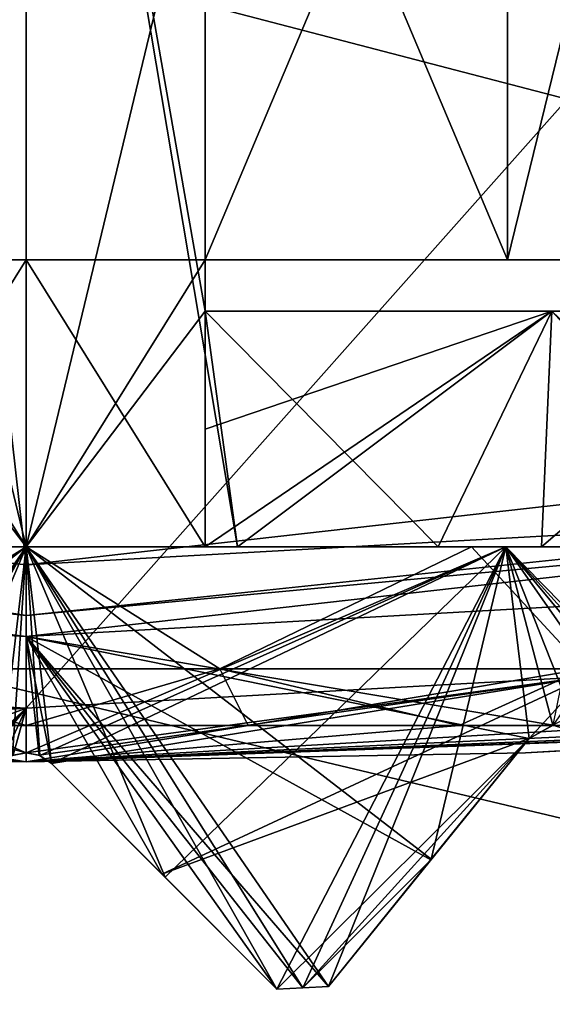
# Model space of a CAD drawing. Header units: millimetres. Extents: x -175 to 114, y -36 to 283.
# Tile 22 of 112: x 23.48 to 24.97, y -14.78 to -12.03. Entities that reach past the tile are written whole.
import ezdxf

# ---------------------------------------------------------------- set-up
doc = ezdxf.new("R2010")
doc.units = ezdxf.units.MM
doc.header["$LTSCALE"] = 65.185185
for name, color, linetype in [('1', 7, 'CONTINUOUS'), ('1040', 7, 'CONTINUOUS'), ('1041', 7, 'CONTINUOUS'), ('1042', 7, 'CONTINUOUS'), ('1043', 7, 'CONTINUOUS'), ('1044', 7, 'CONTINUOUS'), ('1045', 7, 'CONTINUOUS'), ('1046', 7, 'CONTINUOUS'), ('1047', 7, 'CONTINUOUS'), ('1048', 7, 'CONTINUOUS'), ('1049', 7, 'CONTINUOUS'), ('1052', 7, 'CONTINUOUS'), ('1053', 7, 'CONTINUOUS'), ('1054', 7, 'CONTINUOUS'), ('1055', 7, 'CONTINUOUS'), ('1057', 7, 'CONTINUOUS'), ('1058', 7, 'CONTINUOUS'), ('1062', 7, 'CONTINUOUS'), ('1063', 7, 'CONTINUOUS'), ('1112', 7, 'CONTINUOUS'), ('1113', 7, 'CONTINUOUS'), ('1132', 7, 'CONTINUOUS'), ('1135', 7, 'CONTINUOUS'), ('1140', 7, 'CONTINUOUS'), ('1141', 7, 'CONTINUOUS'), ('1277', 7, 'CONTINUOUS'), ('1286', 7, 'CONTINUOUS'), ('2', 7, 'CONTINUOUS'), ('30', 7, 'CONTINUOUS'), ('667', 7, 'CONTINUOUS'), ('668', 7, 'CONTINUOUS'), ('758', 7, 'CONTINUOUS'), ('761', 7, 'CONTINUOUS'), ('790', 7, 'CONTINUOUS'), ('791', 7, 'CONTINUOUS'), ('836', 7, 'CONTINUOUS'), ('837', 7, 'CONTINUOUS'), ('862', 7, 'CONTINUOUS'), ('863', 7, 'CONTINUOUS'), ('864', 7, 'CONTINUOUS'), ('867', 7, 'CONTINUOUS'), ('868', 7, 'CONTINUOUS')]:
    doc.layers.add(name, color=color, linetype=linetype)

msp = doc.modelspace()

# ---------------------------------------------------------------- linework, layer by layer
at = {"layer": '1', "linetype": 'CONTINUOUS'}
for points in [[(25.1438, 15.9153, 80), (26, -15.8035, 80), (21, -32.75, 80), (25.1438, 15.9153, 80)], [(21.8562, 15.9153, 80), (25.1438, 15.9153, 80), (21, -32.75, 80), (21.8562, 15.9153, 80)]]:
    msp.add_3dface(points, dxfattribs=at)
at = {"layer": '1040', "linetype": 'CONTINUOUS'}
for points in [[(25.0395, -13.6635, 109.5), (23.5, -13.75, 109.5), (24.9712, -13.9977, 109.1752), (25.0395, -13.6635, 109.5)], [(23.879, -14.4124, 108.8326), (24.2, -14.7334, 108.5), (23.5, -13.75, 109.5), (23.879, -14.4124, 108.8326)], [(23.5, -13.75, 109.5), (24.2, -14.7334, 108.5), (24.272, -14.7298, 108.5), (23.5, -13.75, 109.5)], [(23.5707, -14.1041, 109.1457), (23.879, -14.4124, 108.8326), (23.5, -13.75, 109.5), (23.5707, -14.1041, 109.1457)], [(23.536, -14.0815, 109.1684), (23.5707, -14.1041, 109.1457), (23.5, -13.75, 109.5), (23.536, -14.0815, 109.1684)], [(23.5, -14.0748, 109.1752), (23.536, -14.0815, 109.1684), (23.5, -13.75, 109.5), (23.5, -14.0748, 109.1752)], [(24.9712, -13.9977, 109.1752), (23.5, -13.75, 109.5), (24.904, -14.0342, 109.1457), (24.9712, -13.9977, 109.1752)], [(24.904, -14.0342, 109.1457), (23.5, -13.75, 109.5), (24.6295, -14.3731, 108.8326), (24.904, -14.0342, 109.1457)], [(24.6295, -14.3731, 108.8326), (23.5, -13.75, 109.5), (24.3439, -14.7258, 108.5), (24.6295, -14.3731, 108.8326)], [(24.3439, -14.7258, 108.5), (23.5, -13.75, 109.5), (24.272, -14.7298, 108.5), (24.3439, -14.7258, 108.5)]]:
    msp.add_3dface(points, dxfattribs=at)
at = {"layer": '1041', "linetype": 'CONTINUOUS'}
for points in [[(25.0395, -13.6635, 109.5), (26.5597, -13.4053, 109.5), (23.5, -13.75, 109.8), (25.0395, -13.6635, 109.5)], [(23.5, -13.75, 109.8), (26.5597, -13.4053, 109.5), (26.5597, -13.4053, 109.8), (23.5, -13.75, 109.8)], [(23.5, -13.75, 109.5), (25.0395, -13.6635, 109.5), (23.5, -13.75, 109.8), (23.5, -13.75, 109.5)]]:
    msp.add_3dface(points, dxfattribs=at)
at = {"layer": '1042', "linetype": 'CONTINUOUS'}
for points in [[(23.5, -14.0748, 109.1752), (23.5, -13.75, 109.5), (21.9605, -13.6635, 109.5), (23.5, -14.0748, 109.1752)], [(23.5, -14.0748, 109.1752), (21.9605, -13.6635, 109.5), (23.464, -14.0815, 109.1684), (23.5, -14.0748, 109.1752)]]:
    msp.add_3dface(points, dxfattribs=at)
at = {"layer": '1043', "linetype": 'CONTINUOUS'}
for points in [[(23.5, -13.75, 109.5), (23.5, -13.75, 109.8), (20.4403, -13.4053, 109.8), (23.5, -13.75, 109.5)], [(21.9605, -13.6635, 109.5), (23.5, -13.75, 109.5), (20.4403, -13.4053, 109.8), (21.9605, -13.6635, 109.5)]]:
    msp.add_3dface(points, dxfattribs=at)
at = {"layer": '1044', "linetype": 'CONTINUOUS'}
for points in [[(26.5088, -13.2117, 110), (23.5, -13.55, 110), (26.3466, -13.3922, 109.9414), (26.5088, -13.2117, 110)], [(26.3466, -13.3922, 109.9414), (23.5, -13.55, 110), (23.5, -13.6914, 109.9414), (26.3466, -13.3922, 109.9414)], [(26.5597, -13.4053, 109.8), (26.3466, -13.3922, 109.9414), (23.5, -13.6914, 109.9414), (26.5597, -13.4053, 109.8)], [(23.5, -13.75, 109.8), (26.5597, -13.4053, 109.8), (23.5, -13.6914, 109.9414), (23.5, -13.75, 109.8)]]:
    msp.add_3dface(points, dxfattribs=at)
at = {"layer": '1045', "linetype": 'CONTINUOUS'}
for points in [[(23.5, -13.55, 110), (20.4912, -13.2117, 110), (23.5, -13.6914, 109.9414), (23.5, -13.55, 110)], [(23.5, -13.6914, 109.9414), (20.4912, -13.2117, 110), (20.6534, -13.3922, 109.9414), (23.5, -13.6914, 109.9414)], [(20.4403, -13.4053, 109.8), (23.5, -13.75, 109.8), (20.6534, -13.3922, 109.9414), (20.4403, -13.4053, 109.8)], [(23.5, -13.75, 109.8), (23.5, -13.6914, 109.9414), (20.6534, -13.3922, 109.9414), (23.5, -13.75, 109.8)]]:
    msp.add_3dface(points, dxfattribs=at)
at = {"layer": '1046', "linetype": 'CONTINUOUS'}
for points in [[(22.1059, -14.0747, 99), (23.5, -14.1, 99), (20.7137, -13.9987, 99), (22.1059, -14.0747, 99)], [(20.7137, -13.9987, 99), (23.5, -14.1, 99), (20.7835, -13.9987, 99.62), (20.7137, -13.9987, 99)], [(20.7835, -13.9987, 99.62), (23.5, -14.1, 99), (20.9896, -13.9987, 100.2089), (20.7835, -13.9987, 99.62)], [(20.9896, -13.9987, 100.2089), (23.5, -14.1, 99), (21.3216, -13.9987, 100.7372), (20.9896, -13.9987, 100.2089)], [(21.3216, -13.9987, 100.7372), (23.5, -14.1, 99), (21.7628, -13.9987, 101.1784), (21.3216, -13.9987, 100.7372)], [(21.7628, -13.9987, 101.1784), (23.5, -14.1, 99), (22.2911, -13.9987, 101.5104), (21.7628, -13.9987, 101.1784)], [(22.2911, -13.9987, 101.5104), (23.5, -14.1, 99), (22.88, -13.9987, 101.7165), (22.2911, -13.9987, 101.5104)], [(22.88, -13.9987, 101.7165), (23.5, -14.1, 99), (23.5, -13.9987, 101.7863), (22.88, -13.9987, 101.7165)], [(23.5, -13.9987, 101.7863), (23.5, -14.1, 99), (24.12, -13.9987, 101.7165), (23.5, -13.9987, 101.7863)], [(24.12, -13.9987, 101.7165), (23.5, -14.1, 99), (24.7089, -13.9987, 101.5104), (24.12, -13.9987, 101.7165)], [(24.7089, -13.9987, 101.5104), (23.5, -14.1, 99), (25.2372, -13.9987, 101.1784), (24.7089, -13.9987, 101.5104)], [(25.2372, -13.9987, 101.1784), (23.5, -14.1, 99), (25.6784, -13.9987, 100.7372), (25.2372, -13.9987, 101.1784)], [(25.6784, -13.9987, 100.7372), (23.5, -14.1, 99), (26.0104, -13.9987, 100.2089), (25.6784, -13.9987, 100.7372)], [(26.0104, -13.9987, 100.2089), (23.5, -14.1, 99), (26.2165, -13.9987, 99.62), (26.0104, -13.9987, 100.2089)], [(26.2165, -13.9987, 99.62), (23.5, -14.1, 99), (24.8941, -14.0747, 99), (26.2165, -13.9987, 99.62)], [(26.2863, -13.9987, 99), (26.2165, -13.9987, 99.62), (24.8941, -14.0747, 99), (26.2863, -13.9987, 99)]]:
    msp.add_3dface(points, dxfattribs=at)
at = {"layer": '1047', "linetype": 'CONTINUOUS'}
for points in [[(23.5, -13.5, 102.25), (22.2563, -13.5, 102.0026), (22.9589, -13.8405, 102.0688), (23.5, -13.5, 102.25)], [(24.0411, -13.8405, 102.0688), (23.5, -13.5, 102.25), (22.9589, -13.8405, 102.0688), (24.0411, -13.8405, 102.0688)], [(24.7437, -13.5, 102.0026), (23.5, -13.5, 102.25), (24.0411, -13.8405, 102.0688), (24.7437, -13.5, 102.0026)], [(25.0581, -13.8405, 101.6987), (24.7437, -13.5, 102.0026), (24.0411, -13.8405, 102.0688), (25.0581, -13.8405, 101.6987)], [(25.7981, -13.5, 101.2981), (24.7437, -13.5, 102.0026), (25.0581, -13.8405, 101.6987), (25.7981, -13.5, 101.2981)], [(22.88, -13.9987, 101.7165), (23.5, -13.9987, 101.7863), (22.9589, -13.8405, 102.0688), (22.88, -13.9987, 101.7165)], [(23.5, -13.9987, 101.7863), (24.0411, -13.8405, 102.0688), (22.9589, -13.8405, 102.0688), (23.5, -13.9987, 101.7863)], [(23.5, -13.9987, 101.7863), (24.12, -13.9987, 101.7165), (24.0411, -13.8405, 102.0688), (23.5, -13.9987, 101.7863)], [(24.12, -13.9987, 101.7165), (24.7089, -13.9987, 101.5104), (24.0411, -13.8405, 102.0688), (24.12, -13.9987, 101.7165)], [(24.7089, -13.9987, 101.5104), (25.0581, -13.8405, 101.6987), (24.0411, -13.8405, 102.0688), (24.7089, -13.9987, 101.5104)], [(24.7089, -13.9987, 101.5104), (25.2372, -13.9987, 101.1784), (25.0581, -13.8405, 101.6987), (24.7089, -13.9987, 101.5104)]]:
    msp.add_3dface(points, dxfattribs=at)
at = {"layer": '1048', "linetype": 'CONTINUOUS'}
for points in [[(23.5, -13.5, 96.35), (22.9103, -13.5, 96.4164), (23, -13.5, 96.4562), (23.5, -13.5, 96.35)], [(22.9103, -13.5, 101.5836), (23.5, -13.5, 101.65), (23, -13.5, 101.5438), (22.9103, -13.5, 101.5836)], [(23.5, -13.5, 97.1), (23.5, -13.5, 96.35), (23, -13.5, 96.4562), (23.5, -13.5, 97.1)], [(23, -13.5, 101.5438), (23.5, -13.5, 101.65), (23, -13.5, 100.833), (23, -13.5, 101.5438)], [(23, -13.5, 100.833), (23.5, -13.5, 101.65), (23.5, -13.5, 100.9), (23, -13.5, 100.833)], [(23, -13.5, 97.167), (23.5, -13.5, 97.1), (23, -13.5, 96.4562), (23, -13.5, 97.167)], [(24.0897, -13.5, 96.4164), (23.5, -13.5, 96.35), (24, -13.5, 96.4562), (24.0897, -13.5, 96.4164)], [(24, -13.5, 96.4562), (23.5, -13.5, 96.35), (24, -13.5, 97.167), (24, -13.5, 96.4562)], [(24, -13.5, 97.167), (23.5, -13.5, 96.35), (23.5, -13.5, 97.1), (24, -13.5, 97.167)], [(23.5, -13.5, 101.65), (24.0897, -13.5, 101.5836), (24, -13.5, 101.5438), (23.5, -13.5, 101.65)], [(23.5, -13.5, 100.9), (23.5, -13.5, 101.65), (24, -13.5, 101.5438), (23.5, -13.5, 100.9)], [(24, -13.5, 100.833), (23.5, -13.5, 100.9), (24, -13.5, 101.5438), (24, -13.5, 100.833)], [(24.0897, -13.5, 101.5836), (24.6498, -13.5, 101.3876), (24, -13.5, 101.5438), (24.0897, -13.5, 101.5836)], [(24, -13.5, 101.5438), (24.6498, -13.5, 101.3876), (24.9387, -13.5, 101.1567), (24, -13.5, 101.5438)], [(24.9387, -13.5, 96.8433), (24.0897, -13.5, 96.4164), (24, -13.5, 96.4562), (24.9387, -13.5, 96.8433)], [(24.6498, -13.5, 96.6124), (24.0897, -13.5, 96.4164), (24.9387, -13.5, 96.8433), (24.6498, -13.5, 96.6124)], [(24.6498, -13.5, 101.3876), (25.5718, -13.5, 100.6523), (24.9387, -13.5, 101.1567), (24.6498, -13.5, 101.3876)], [(25.5718, -13.5, 97.3477), (24.6498, -13.5, 96.6124), (24.9387, -13.5, 96.8433), (25.5718, -13.5, 97.3477)], [(24.9387, -13.5, 101.1567), (25.5718, -13.5, 100.6523), (25.6567, -13.5, 100.4387), (24.9387, -13.5, 101.1567)], [(25.6567, -13.5, 97.5613), (25.5718, -13.5, 97.3477), (24.9387, -13.5, 96.8433), (25.6567, -13.5, 97.5613)]]:
    msp.add_3dface(points, dxfattribs=at)
at = {"layer": '1049', "linetype": 'CONTINUOUS'}
for points in [[(24, -12.843, 96.3976), (24.9675, -12.843, 96.7934), (24, -13.1725, 96.427), (24, -12.843, 96.3976)], [(24.9675, -12.843, 96.7934), (24.9387, -13.5, 96.8433), (24, -13.5, 96.4562), (24.9675, -12.843, 96.7934)], [(24.9675, -12.843, 96.7934), (24, -13.5, 96.4562), (24, -13.1725, 96.427), (24.9675, -12.843, 96.7934)], [(24.9675, -12.843, 96.7934), (25.7066, -12.843, 97.5325), (24.9387, -13.5, 96.8433), (24.9675, -12.843, 96.7934)], [(25.7066, -12.843, 97.5325), (25.6567, -13.5, 97.5613), (24.9387, -13.5, 96.8433), (25.7066, -12.843, 97.5325)]]:
    msp.add_3dface(points, dxfattribs=at)
at = {"layer": '1052', "linetype": 'CONTINUOUS'}
for points in [[(24, -12.7, 97.167), (24.8435, -12.7, 97.6565), (24, -10.7, 97.167), (24, -12.7, 97.167)], [(24, -10.7, 97.167), (24.8435, -12.7, 97.6565), (24.8435, -10.7, 97.6565), (24, -10.7, 97.167)], [(25.333, -12.7, 98.5), (25.333, -10.7, 98.5), (24.8435, -10.7, 97.6565), (25.333, -12.7, 98.5)], [(24.8435, -12.7, 97.6565), (25.333, -12.7, 98.5), (24.8435, -10.7, 97.6565), (24.8435, -12.7, 97.6565)]]:
    msp.add_3dface(points, dxfattribs=at)
at = {"layer": '1053', "linetype": 'CONTINUOUS'}
for points in [[(25.333, -12.7, 98.5), (21.667, -12.7, 98.5), (21.6, -12.7, 99), (25.333, -12.7, 98.5)], [(25.4, -12.7, 99), (25.333, -12.7, 98.5), (21.6, -12.7, 99), (25.4, -12.7, 99)], [(21.667, -12.7, 99.5), (25.4, -12.7, 99), (21.6, -12.7, 99), (21.667, -12.7, 99.5)], [(25.333, -12.7, 98.5), (24.8435, -12.7, 97.6565), (21.667, -12.7, 98.5), (25.333, -12.7, 98.5)], [(21.667, -12.7, 98.5), (24.8435, -12.7, 97.6565), (22.1565, -12.7, 97.6565), (21.667, -12.7, 98.5)], [(25.333, -12.7, 99.5), (25.4, -12.7, 99), (21.667, -12.7, 99.5), (25.333, -12.7, 99.5)], [(22.1565, -12.7, 100.3435), (25.333, -12.7, 99.5), (21.667, -12.7, 99.5), (22.1565, -12.7, 100.3435)], [(24.8435, -12.7, 97.6565), (24, -12.7, 97.167), (22.1565, -12.7, 97.6565), (24.8435, -12.7, 97.6565)], [(22.1565, -12.7, 97.6565), (24, -12.7, 97.167), (23, -12.7, 97.167), (22.1565, -12.7, 97.6565)], [(24.8435, -12.7, 100.3435), (25.333, -12.7, 99.5), (22.1565, -12.7, 100.3435), (24.8435, -12.7, 100.3435)], [(23, -12.7, 100.833), (24.8435, -12.7, 100.3435), (22.1565, -12.7, 100.3435), (23, -12.7, 100.833)], [(23, -12.7, 97.167), (24, -12.7, 97.167), (23.5, -12.7, 97.1), (23, -12.7, 97.167)], [(24, -12.7, 100.833), (24.8435, -12.7, 100.3435), (23, -12.7, 100.833), (24, -12.7, 100.833)], [(23.5, -12.7, 100.9), (24, -12.7, 100.833), (23, -12.7, 100.833), (23.5, -12.7, 100.9)]]:
    msp.add_3dface(points, dxfattribs=at)
at = {"layer": '1054', "linetype": 'CONTINUOUS'}
for points in [[(23.5, -14.1, 99), (22.1059, -14.0747, 99), (20.7835, -13.9987, 98.38), (23.5, -14.1, 99)], [(20.9896, -13.9987, 97.7911), (23.5, -14.1, 99), (20.7835, -13.9987, 98.38), (20.9896, -13.9987, 97.7911)], [(21.3216, -13.9987, 97.2628), (23.5, -14.1, 99), (20.9896, -13.9987, 97.7911), (21.3216, -13.9987, 97.2628)], [(21.7628, -13.9987, 96.8216), (23.5, -14.1, 99), (21.3216, -13.9987, 97.2628), (21.7628, -13.9987, 96.8216)], [(22.2911, -13.9987, 96.4896), (23.5, -14.1, 99), (21.7628, -13.9987, 96.8216), (22.2911, -13.9987, 96.4896)], [(22.88, -13.9987, 96.2835), (23.5, -14.1, 99), (22.2911, -13.9987, 96.4896), (22.88, -13.9987, 96.2835)], [(23.5, -13.9987, 96.2137), (23.5, -14.1, 99), (22.88, -13.9987, 96.2835), (23.5, -13.9987, 96.2137)], [(23.5, -14.1, 99), (26.2863, -13.9987, 99), (24.8941, -14.0747, 99), (23.5, -14.1, 99)], [(26.2863, -13.9987, 99), (23.5, -14.1, 99), (26.2165, -13.9987, 98.38), (26.2863, -13.9987, 99)], [(26.2165, -13.9987, 98.38), (23.5, -14.1, 99), (26.0104, -13.9987, 97.7911), (26.2165, -13.9987, 98.38)], [(26.0104, -13.9987, 97.7911), (23.5, -14.1, 99), (25.6784, -13.9987, 97.2628), (26.0104, -13.9987, 97.7911)], [(25.6784, -13.9987, 97.2628), (23.5, -14.1, 99), (25.2372, -13.9987, 96.8216), (25.6784, -13.9987, 97.2628)], [(25.2372, -13.9987, 96.8216), (23.5, -14.1, 99), (24.7089, -13.9987, 96.4896), (25.2372, -13.9987, 96.8216)], [(24.7089, -13.9987, 96.4896), (23.5, -14.1, 99), (24.12, -13.9987, 96.2835), (24.7089, -13.9987, 96.4896)], [(24.12, -13.9987, 96.2835), (23.5, -14.1, 99), (23.5, -13.9987, 96.2137), (24.12, -13.9987, 96.2835)]]:
    msp.add_3dface(points, dxfattribs=at)
at = {"layer": '1055', "linetype": 'CONTINUOUS'}
for points in [[(22.2563, -13.5, 95.9974), (23.5, -13.5, 95.75), (22.9589, -13.8405, 95.9312), (22.2563, -13.5, 95.9974)], [(22.9589, -13.8405, 95.9312), (23.5, -13.5, 95.75), (24.0411, -13.8405, 95.9312), (22.9589, -13.8405, 95.9312)], [(23.5, -13.5, 95.75), (24.7437, -13.5, 95.9974), (24.0411, -13.8405, 95.9312), (23.5, -13.5, 95.75)], [(24.0411, -13.8405, 95.9312), (24.7437, -13.5, 95.9974), (25.0581, -13.8405, 96.3013), (24.0411, -13.8405, 95.9312)], [(24.7437, -13.5, 95.9974), (25.7981, -13.5, 96.7019), (25.0581, -13.8405, 96.3013), (24.7437, -13.5, 95.9974)], [(23.5, -13.9987, 96.2137), (22.88, -13.9987, 96.2835), (22.9589, -13.8405, 95.9312), (23.5, -13.9987, 96.2137)], [(23.5, -13.9987, 96.2137), (22.9589, -13.8405, 95.9312), (24.0411, -13.8405, 95.9312), (23.5, -13.9987, 96.2137)], [(24.12, -13.9987, 96.2835), (23.5, -13.9987, 96.2137), (24.0411, -13.8405, 95.9312), (24.12, -13.9987, 96.2835)], [(24.12, -13.9987, 96.2835), (24.0411, -13.8405, 95.9312), (25.0581, -13.8405, 96.3013), (24.12, -13.9987, 96.2835)], [(24.7089, -13.9987, 96.4896), (24.12, -13.9987, 96.2835), (25.0581, -13.8405, 96.3013), (24.7089, -13.9987, 96.4896)], [(25.2372, -13.9987, 96.8216), (24.7089, -13.9987, 96.4896), (25.0581, -13.8405, 96.3013), (25.2372, -13.9987, 96.8216)]]:
    msp.add_3dface(points, dxfattribs=at)
at = {"layer": '1057', "linetype": 'CONTINUOUS'}
for points in [[(24, -11.4253, 96.3976), (24, -12.7, 97.167), (24, -10.7, 97.167), (24, -11.4253, 96.3976)], [(24, -11.4253, 96.3976), (24, -12.843, 96.3976), (24, -12.7, 97.167), (24, -11.4253, 96.3976)], [(24, -12.843, 96.3976), (24, -13.1725, 96.427), (24, -12.7, 97.167), (24, -12.843, 96.3976)], [(24, -13.5, 96.4562), (24, -13.5, 97.167), (24, -12.7, 97.167), (24, -13.5, 96.4562)], [(24, -13.1725, 96.427), (24, -13.5, 96.4562), (24, -12.7, 97.167), (24, -13.1725, 96.427)]]:
    msp.add_3dface(points, dxfattribs=at)
at = {"layer": '1058', "linetype": 'CONTINUOUS'}
for points in [[(23.5, -13.5, 97.1), (23, -13.5, 97.167), (23.5, -12.7, 97.1), (23.5, -13.5, 97.1)], [(23, -13.5, 97.167), (23, -12.7, 97.167), (23.5, -12.7, 97.1), (23, -13.5, 97.167)], [(24, -13.5, 97.167), (23.5, -13.5, 97.1), (24, -12.7, 97.167), (24, -13.5, 97.167)], [(24, -12.7, 97.167), (23.5, -13.5, 97.1), (23.5, -12.7, 97.1), (24, -12.7, 97.167)]]:
    msp.add_3dface(points, dxfattribs=at)
at = {"layer": '1062', "linetype": 'CONTINUOUS'}
for points in [[(24, -10.7, 101.3331), (24, -10.7, 100.833), (24, -12.7, 100.833), (24, -10.7, 101.3331)], [(24, -10.7, 101.3331), (24, -12.7, 100.833), (24, -11.0562, 101.4655), (24, -10.7, 101.3331)], [(24, -12.7, 100.833), (24, -11.4253, 101.6024), (24, -11.0562, 101.4655), (24, -12.7, 100.833)], [(24, -12.843, 101.6024), (24, -11.4253, 101.6024), (24, -12.7, 100.833), (24, -12.843, 101.6024)], [(24, -13.5, 100.833), (24, -12.843, 101.6024), (24, -12.7, 100.833), (24, -13.5, 100.833)], [(24, -12.843, 101.6024), (24, -13.5, 100.833), (24, -13.1725, 101.573), (24, -12.843, 101.6024)], [(24, -13.5, 100.833), (24, -13.5, 101.5438), (24, -13.1725, 101.573), (24, -13.5, 100.833)]]:
    msp.add_3dface(points, dxfattribs=at)
at = {"layer": '1063', "linetype": 'CONTINUOUS'}
for points in [[(23, -13.5, 100.833), (23.5, -13.5, 100.9), (23, -12.7, 100.833), (23, -13.5, 100.833)], [(23.5, -13.5, 100.9), (23.5, -12.7, 100.9), (23, -12.7, 100.833), (23.5, -13.5, 100.9)], [(23.5, -13.5, 100.9), (24, -13.5, 100.833), (23.5, -12.7, 100.9), (23.5, -13.5, 100.9)], [(24, -13.5, 100.833), (24, -12.7, 100.833), (23.5, -12.7, 100.9), (24, -13.5, 100.833)]]:
    msp.add_3dface(points, dxfattribs=at)
at = {"layer": '1112', "linetype": 'CONTINUOUS'}
for points in [[(24.2, -14.7334, 102.4293), (24.2721, -14.7298, 102.4138), (24.2, -14.7334, 108.5), (24.2, -14.7334, 102.4293)], [(24.2, -14.7334, 108.5), (24.2721, -14.7298, 102.4138), (24.272, -14.7298, 108.5), (24.2, -14.7334, 108.5)], [(24.2721, -14.7298, 102.4138), (24.3439, -14.7258, 102.3967), (24.272, -14.7298, 108.5), (24.2721, -14.7298, 102.4138)], [(24.3439, -14.7258, 102.3967), (24.3439, -14.7258, 108.5), (24.272, -14.7298, 108.5), (24.3439, -14.7258, 102.3967)]]:
    msp.add_3dface(points, dxfattribs=at)
at = {"layer": '1113', "linetype": 'CONTINUOUS'}
for points in [[(24.2, -14.7334, 95.5707), (24.2, -14.7334, 93.8), (24.272, -14.7298, 93.8), (24.2, -14.7334, 95.5707)], [(24.2, -14.7334, 95.5707), (24.272, -14.7298, 93.8), (24.2721, -14.7298, 95.5862), (24.2, -14.7334, 95.5707)], [(24.272, -14.7298, 93.8), (24.3439, -14.7258, 93.8), (24.2721, -14.7298, 95.5862), (24.272, -14.7298, 93.8)], [(24.3439, -14.7258, 93.8), (24.3439, -14.7258, 95.6033), (24.2721, -14.7298, 95.5862), (24.3439, -14.7258, 93.8)]]:
    msp.add_3dface(points, dxfattribs=at)
at = {"layer": '1132', "linetype": 'CONTINUOUS'}
for points in [[(24.3439, -14.7258, 102.3967), (24.6309, -14.3714, 102.3123), (24.904, -14.0342, 109.1457), (24.3439, -14.7258, 102.3967)], [(24.3439, -14.7258, 102.3967), (24.904, -14.0342, 109.1457), (24.3439, -14.7258, 108.5), (24.3439, -14.7258, 102.3967)], [(24.904, -14.0342, 109.1457), (24.6295, -14.3731, 108.8326), (24.3439, -14.7258, 108.5), (24.904, -14.0342, 109.1457)], [(24.6309, -14.3714, 102.3123), (24.904, -14.0342, 102.2061), (24.904, -14.0342, 109.1457), (24.6309, -14.3714, 102.3123)]]:
    msp.add_3dface(points, dxfattribs=at)
at = {"layer": '1135', "linetype": 'CONTINUOUS'}
for points in [[(23.5707, -14.1041, 102.4993), (23.8879, -14.4213, 102.4784), (24.2, -14.7334, 108.5), (23.5707, -14.1041, 102.4993)], [(23.5707, -14.1041, 102.4993), (24.2, -14.7334, 108.5), (23.879, -14.4124, 108.8326), (23.5707, -14.1041, 102.4993)], [(23.5707, -14.1041, 102.4993), (23.879, -14.4124, 108.8326), (23.5707, -14.1041, 109.1457), (23.5707, -14.1041, 102.4993)], [(23.8879, -14.4213, 102.4784), (24.2, -14.7334, 102.4293), (24.2, -14.7334, 108.5), (23.8879, -14.4213, 102.4784)]]:
    msp.add_3dface(points, dxfattribs=at)
at = {"layer": '1140', "linetype": 'CONTINUOUS'}
for points in [[(24.9704, -13.9978, 102.1761), (24.9712, -13.9977, 109.1752), (24.904, -14.0342, 109.1457), (24.9704, -13.9978, 102.1761)], [(24.904, -14.0342, 102.2061), (24.9704, -13.9978, 102.1761), (24.904, -14.0342, 109.1457), (24.904, -14.0342, 102.2061)]]:
    msp.add_3dface(points, dxfattribs=at)
at = {"layer": '1141', "linetype": 'CONTINUOUS'}
for points in [[(23.4617, -14.0824, 102.4998), (23.5, -14.0748, 102.5), (23.464, -14.0815, 109.1684), (23.4617, -14.0824, 102.4998)], [(23.5, -14.0748, 102.5), (23.5, -14.0748, 109.1752), (23.464, -14.0815, 109.1684), (23.5, -14.0748, 102.5)], [(23.5, -14.0748, 102.5), (23.5383, -14.0824, 102.4998), (23.5, -14.0748, 109.1752), (23.5, -14.0748, 102.5)], [(23.5383, -14.0824, 102.4998), (23.536, -14.0815, 109.1684), (23.5, -14.0748, 109.1752), (23.5383, -14.0824, 102.4998)], [(23.5383, -14.0824, 102.4998), (23.5707, -14.1041, 102.4993), (23.536, -14.0815, 109.1684), (23.5383, -14.0824, 102.4998)], [(23.5707, -14.1041, 102.4993), (23.5707, -14.1041, 109.1457), (23.536, -14.0815, 109.1684), (23.5707, -14.1041, 102.4993)]]:
    msp.add_3dface(points, dxfattribs=at)
at = {"layer": '1277', "linetype": 'CONTINUOUS'}
for points in [[(24, -12.843, 101.6024), (24, -13.1725, 101.573), (24.9675, -12.843, 101.2066), (24, -12.843, 101.6024)], [(24.9675, -12.843, 101.2066), (24, -13.5, 101.5438), (24.9387, -13.5, 101.1567), (24.9675, -12.843, 101.2066)], [(24, -13.5, 101.5438), (24.9675, -12.843, 101.2066), (24, -13.1725, 101.573), (24, -13.5, 101.5438)], [(24.9675, -12.843, 101.2066), (24.9387, -13.5, 101.1567), (25.6567, -13.5, 100.4387), (24.9675, -12.843, 101.2066)], [(25.7066, -12.843, 100.4675), (24.9675, -12.843, 101.2066), (25.6567, -13.5, 100.4387), (25.7066, -12.843, 100.4675)]]:
    msp.add_3dface(points, dxfattribs=at)
at = {"layer": '1286', "linetype": 'CONTINUOUS'}
for points in [[(24, -10.7, 100.833), (24.8435, -10.7, 100.3435), (24, -12.7, 100.833), (24, -10.7, 100.833)], [(24.8435, -10.7, 100.3435), (24.8435, -12.7, 100.3435), (24, -12.7, 100.833), (24.8435, -10.7, 100.3435)], [(24.8435, -10.7, 100.3435), (25.333, -10.7, 99.5), (24.8435, -12.7, 100.3435), (24.8435, -10.7, 100.3435)], [(25.333, -10.7, 99.5), (25.333, -12.7, 99.5), (24.8435, -12.7, 100.3435), (25.333, -10.7, 99.5)]]:
    msp.add_3dface(points, dxfattribs=at)
at = {"layer": '2', "linetype": 'CONTINUOUS'}
for points in [[(113.25, -35.25, 92.5), (113.25, 35.25, 92.5), (-66.25, 35.25, 92.5), (113.25, -35.25, 92.5)], [(113.25, -35.25, 92.5), (-66.25, 35.25, 92.5), (-18.1198, 11.172, 92.5), (113.25, -35.25, 92.5)], [(-15.7687, 9.6947, 92.5), (113.25, -35.25, 92.5), (-18.1198, 11.172, 92.5), (-15.7687, 9.6947, 92.5)], [(-13.8053, 7.7313, 92.5), (113.25, -35.25, 92.5), (-15.7687, 9.6947, 92.5), (-13.8053, 7.7313, 92.5)], [(-12.328, 5.3802, 92.5), (113.25, -35.25, 92.5), (-13.8053, 7.7313, 92.5), (-12.328, 5.3802, 92.5)], [(-11.4109, 2.7593, 92.5), (113.25, -35.25, 92.5), (-12.328, 5.3802, 92.5), (-11.4109, 2.7593, 92.5)], [(-11.1, 0, 92.5), (113.25, -35.25, 92.5), (-11.4109, 2.7593, 92.5), (-11.1, 0, 92.5)], [(-11.4109, -2.7593, 92.5), (113.25, -35.25, 92.5), (-11.1, 0, 92.5), (-11.4109, -2.7593, 92.5)], [(-12.328, -5.3802, 92.5), (113.25, -35.25, 92.5), (-11.4109, -2.7593, 92.5), (-12.328, -5.3802, 92.5)], [(-13.8053, -7.7313, 92.5), (113.25, -35.25, 92.5), (-12.328, -5.3802, 92.5), (-13.8053, -7.7313, 92.5)], [(-15.7687, -9.6947, 92.5), (113.25, -35.25, 92.5), (-13.8053, -7.7313, 92.5), (-15.7687, -9.6947, 92.5)], [(-18.1198, -11.172, 92.5), (113.25, -35.25, 92.5), (-15.7687, -9.6947, 92.5), (-18.1198, -11.172, 92.5)], [(-20.7407, -12.0891, 92.5), (113.25, -35.25, 92.5), (-18.1198, -11.172, 92.5), (-20.7407, -12.0891, 92.5)], [(-66.25, -35.25, 92.5), (113.25, -35.25, 92.5), (-26.2593, -12.0891, 92.5), (-66.25, -35.25, 92.5)], [(-26.2593, -12.0891, 92.5), (113.25, -35.25, 92.5), (-23.5, -12.4, 92.5), (-26.2593, -12.0891, 92.5)], [(-23.5, -12.4, 92.5), (113.25, -35.25, 92.5), (-20.7407, -12.0891, 92.5), (-23.5, -12.4, 92.5)]]:
    msp.add_3dface(points, dxfattribs=at)
at = {"layer": '30', "color": 7, "linetype": 'CONTINUOUS', "true_color": 0x21211a}
for points in [[(30, 32.75, 79.5), (10.7097, 9.6129, 79.5), (-45.75, -32.75, 79.5), (30, 32.75, 79.5)], [(-45.75, 32.75, 79.5), (30, 32.75, 79.5), (-45.75, -32.75, 79.5), (-45.75, 32.75, 79.5)]]:
    msp.add_3dface(points, dxfattribs=at)
at = {"layer": '667', "linetype": 'CONTINUOUS'}
for points in [[(23.5, -13.55, 110), (23.5, 13.55, 110), (20.4912, 13.2117, 110), (23.5, -13.55, 110)], [(26.5088, 13.2117, 110), (23.5, 13.55, 110), (26.5088, -13.2117, 110), (26.5088, 13.2117, 110)], [(26.5088, -13.2117, 110), (23.5, 13.55, 110), (23.5, -13.55, 110), (26.5088, -13.2117, 110)], [(20.4912, -13.2117, 110), (23.5, -13.55, 110), (20.4912, 13.2117, 110), (20.4912, -13.2117, 110)]]:
    msp.add_3dface(points, dxfattribs=at)
at = {"layer": '668', "linetype": 'CONTINUOUS'}
for points in [[(23.5, -11.25, 93), (21.938, -13.8623, 93), (20.8076, -10.9231, 93), (23.5, -11.25, 93)], [(25.062, -13.8623, 93), (23.5, -13.95, 93), (26.1924, -10.9231, 93), (25.062, -13.8623, 93)], [(26.1924, -10.9231, 93), (23.5, -13.95, 93), (23.5, -11.25, 93), (26.1924, -10.9231, 93)], [(23.5, -13.95, 93), (21.938, -13.8623, 93), (23.5, -11.25, 93), (23.5, -13.95, 93)]]:
    msp.add_3dface(points, dxfattribs=at)
at = {"layer": '758', "linetype": 'CONTINUOUS'}
for points in [[(24.6309, -14.3714, 95.6877), (24.3439, -14.7258, 93.8), (24.904, -14.0342, 95.7939), (24.6309, -14.3714, 95.6877)], [(24.904, -14.0342, 95.7939), (24.3439, -14.7258, 93.8), (24.6295, -14.3731, 93.4674), (24.904, -14.0342, 95.7939)], [(24.904, -14.0342, 93.1543), (24.904, -14.0342, 95.7939), (24.6295, -14.3731, 93.4674), (24.904, -14.0342, 93.1543)], [(24.3439, -14.7258, 95.6033), (24.3439, -14.7258, 93.8), (24.6309, -14.3714, 95.6877), (24.3439, -14.7258, 95.6033)]]:
    msp.add_3dface(points, dxfattribs=at)
at = {"layer": '761', "linetype": 'CONTINUOUS'}
for points in [[(23.5707, -14.1041, 95.5007), (23.5707, -14.1041, 93.1543), (24.2, -14.7334, 93.8), (23.5707, -14.1041, 95.5007)], [(24.2, -14.7334, 93.8), (23.5707, -14.1041, 93.1543), (23.8791, -14.4125, 93.4675), (24.2, -14.7334, 93.8)], [(23.8879, -14.4213, 95.5216), (23.5707, -14.1041, 95.5007), (24.2, -14.7334, 93.8), (23.8879, -14.4213, 95.5216)], [(24.2, -14.7334, 95.5707), (23.8879, -14.4213, 95.5216), (24.2, -14.7334, 93.8), (24.2, -14.7334, 95.5707)]]:
    msp.add_3dface(points, dxfattribs=at)
at = {"layer": '790', "linetype": 'CONTINUOUS'}
for points in [[(23.5, -13.95, 93), (25.062, -13.8623, 93), (23.5, -14.0748, 93.1248), (23.5, -13.95, 93)], [(23.5, -14.0748, 93.1248), (25.062, -13.8623, 93), (23.536, -14.0815, 93.1316), (23.5, -14.0748, 93.1248)], [(25.062, -13.8623, 93), (23.5707, -14.1041, 93.1543), (23.536, -14.0815, 93.1316), (25.062, -13.8623, 93)], [(23.5707, -14.1041, 93.1543), (25.062, -13.8623, 93), (23.8791, -14.4125, 93.4675), (23.5707, -14.1041, 93.1543)], [(25.062, -13.8623, 93), (24.904, -14.0342, 93.1543), (23.8791, -14.4125, 93.4675), (25.062, -13.8623, 93)], [(24.904, -14.0342, 93.1543), (25.062, -13.8623, 93), (24.9712, -13.9977, 93.1248), (24.904, -14.0342, 93.1543)], [(24.904, -14.0342, 93.1543), (24.2, -14.7334, 93.8), (23.8791, -14.4125, 93.4675), (24.904, -14.0342, 93.1543)], [(24.2, -14.7334, 93.8), (24.904, -14.0342, 93.1543), (24.272, -14.7298, 93.8), (24.2, -14.7334, 93.8)], [(24.904, -14.0342, 93.1543), (24.6295, -14.3731, 93.4674), (24.272, -14.7298, 93.8), (24.904, -14.0342, 93.1543)], [(24.6295, -14.3731, 93.4674), (24.3439, -14.7258, 93.8), (24.272, -14.7298, 93.8), (24.6295, -14.3731, 93.4674)]]:
    msp.add_3dface(points, dxfattribs=at)
at = {"layer": '791', "linetype": 'CONTINUOUS'}
for points in [[(21.938, -13.8623, 93), (23.5, -13.95, 93), (22.0287, -13.9977, 93.1248), (21.938, -13.8623, 93)], [(23.5, -13.95, 93), (22.096, -14.0342, 93.1543), (22.0287, -13.9977, 93.1248), (23.5, -13.95, 93)], [(22.096, -14.0342, 93.1543), (23.5, -13.95, 93), (22.3705, -14.3732, 93.4675), (22.096, -14.0342, 93.1543)], [(23.5, -13.95, 93), (22.6561, -14.7258, 93.8), (22.3705, -14.3732, 93.4675), (23.5, -13.95, 93)], [(22.6561, -14.7258, 93.8), (23.5, -13.95, 93), (22.728, -14.7298, 93.8), (22.6561, -14.7258, 93.8)], [(23.5, -13.95, 93), (22.8, -14.7334, 93.8), (22.728, -14.7298, 93.8), (23.5, -13.95, 93)], [(22.8, -14.7334, 93.8), (23.5, -13.95, 93), (23.121, -14.4124, 93.4674), (22.8, -14.7334, 93.8)], [(23.5, -13.95, 93), (23.4293, -14.1041, 93.1543), (23.121, -14.4124, 93.4674), (23.5, -13.95, 93)], [(23.4293, -14.1041, 93.1543), (23.5, -13.95, 93), (23.464, -14.0815, 93.1316), (23.4293, -14.1041, 93.1543)], [(23.5, -13.95, 93), (23.5, -14.0748, 93.1248), (23.464, -14.0815, 93.1316), (23.5, -13.95, 93)]]:
    msp.add_3dface(points, dxfattribs=at)
at = {"layer": '836', "linetype": 'CONTINUOUS'}
for points in [[(24.904, -14.0342, 95.7939), (24.904, -14.0342, 93.1543), (24.9712, -13.9977, 93.1248), (24.904, -14.0342, 95.7939)], [(24.904, -14.0342, 95.7939), (24.9712, -13.9977, 93.1248), (24.9704, -13.9978, 95.8239), (24.904, -14.0342, 95.7939)]]:
    msp.add_3dface(points, dxfattribs=at)
at = {"layer": '837', "linetype": 'CONTINUOUS'}
for points in [[(23.464, -14.0815, 93.1316), (23.5, -14.0748, 93.1248), (23.4617, -14.0824, 95.5002), (23.464, -14.0815, 93.1316)], [(23.4617, -14.0824, 95.5002), (23.5, -14.0748, 93.1248), (23.5, -14.0748, 95.5), (23.4617, -14.0824, 95.5002)], [(23.5, -14.0748, 93.1248), (23.536, -14.0815, 93.1316), (23.5, -14.0748, 95.5), (23.5, -14.0748, 93.1248)], [(23.5, -14.0748, 95.5), (23.536, -14.0815, 93.1316), (23.5383, -14.0824, 95.5002), (23.5, -14.0748, 95.5)], [(23.536, -14.0815, 93.1316), (23.5707, -14.1041, 93.1543), (23.5383, -14.0824, 95.5002), (23.536, -14.0815, 93.1316)], [(23.5707, -14.1041, 93.1543), (23.5707, -14.1041, 95.5007), (23.5383, -14.0824, 95.5002), (23.5707, -14.1041, 93.1543)]]:
    msp.add_3dface(points, dxfattribs=at)
at = {"layer": '862', "linetype": 'CONTINUOUS'}
for points in [[(24.3439, -14.7258, 95.6033), (24.6309, -14.3714, 95.6877), (23.5, -13.5, 95.5), (24.3439, -14.7258, 95.6033)], [(24.3439, -14.7258, 95.6033), (23.5, -13.5, 95.5), (24.2721, -14.7298, 95.5862), (24.3439, -14.7258, 95.6033)], [(23.5, -13.5, 95.5), (24.6309, -14.3714, 95.6877), (24.8395, -13.5, 95.7665), (23.5, -13.5, 95.5)], [(23.5707, -14.1041, 95.5007), (23.8879, -14.4213, 95.5216), (23.5, -13.5, 95.5), (23.5707, -14.1041, 95.5007)], [(23.5383, -14.0824, 95.5002), (23.5707, -14.1041, 95.5007), (23.5, -13.5, 95.5), (23.5383, -14.0824, 95.5002)], [(23.8879, -14.4213, 95.5216), (24.2, -14.7334, 95.5707), (23.5, -13.5, 95.5), (23.8879, -14.4213, 95.5216)], [(23.5, -13.5, 95.5), (24.2, -14.7334, 95.5707), (24.2721, -14.7298, 95.5862), (23.5, -13.5, 95.5)], [(23.5, -14.0748, 95.5), (23.5383, -14.0824, 95.5002), (23.5, -13.5, 95.5), (23.5, -14.0748, 95.5)], [(23.5, -13.5, 102.5), (24.8395, -13.5, 102.2335), (23.5, -14.0748, 102.5), (23.5, -13.5, 102.5)], [(23.5, -14.0748, 102.5), (24.8395, -13.5, 102.2335), (23.5383, -14.0824, 102.4998), (23.5, -14.0748, 102.5)], [(23.5383, -14.0824, 102.4998), (24.8395, -13.5, 102.2335), (23.5707, -14.1041, 102.4993), (23.5383, -14.0824, 102.4998)], [(23.5707, -14.1041, 102.4993), (24.8395, -13.5, 102.2335), (23.8879, -14.4213, 102.4784), (23.5707, -14.1041, 102.4993)], [(23.8879, -14.4213, 102.4784), (24.8395, -13.5, 102.2335), (24.2, -14.7334, 102.4293), (23.8879, -14.4213, 102.4784)], [(24.2, -14.7334, 102.4293), (24.8395, -13.5, 102.2335), (24.2721, -14.7298, 102.4138), (24.2, -14.7334, 102.4293)], [(24.2721, -14.7298, 102.4138), (24.8395, -13.5, 102.2335), (24.3439, -14.7258, 102.3967), (24.2721, -14.7298, 102.4138)], [(24.3439, -14.7258, 102.3967), (24.8395, -13.5, 102.2335), (24.6309, -14.3714, 102.3123), (24.3439, -14.7258, 102.3967)], [(24.6309, -14.3714, 95.6877), (24.904, -14.0342, 95.7939), (24.8395, -13.5, 95.7665), (24.6309, -14.3714, 95.6877)], [(24.6309, -14.3714, 102.3123), (24.8395, -13.5, 102.2335), (24.904, -14.0342, 102.2061), (24.6309, -14.3714, 102.3123)], [(24.8395, -13.5, 95.7665), (25.8785, -14.557, 96.4324), (25.9749, -13.5, 96.5252), (24.8395, -13.5, 95.7665)], [(25.8785, -14.557, 96.4324), (24.8395, -13.5, 95.7665), (25.8082, -14.5683, 96.369), (25.8785, -14.557, 96.4324)], [(24.904, -14.0342, 95.7939), (24.9704, -13.9978, 95.8239), (24.8395, -13.5, 95.7665), (24.904, -14.0342, 95.7939)], [(25.0446, -14.0194, 95.8593), (25.4089, -14.3144, 96.0664), (24.8395, -13.5, 95.7665), (25.0446, -14.0194, 95.8593)], [(24.9704, -13.9978, 95.8239), (25.0446, -14.0194, 95.8593), (24.8395, -13.5, 95.7665), (24.9704, -13.9978, 95.8239)], [(25.4089, -14.3144, 96.0664), (25.7362, -14.5795, 96.3075), (24.8395, -13.5, 95.7665), (25.4089, -14.3144, 96.0664)], [(24.8395, -13.5, 95.7665), (25.7362, -14.5795, 96.3075), (25.8082, -14.5683, 96.369), (24.8395, -13.5, 95.7665)], [(24.8395, -13.5, 102.2335), (25.9749, -13.5, 101.4748), (24.9704, -13.9978, 102.1761), (24.8395, -13.5, 102.2335)], [(24.904, -14.0342, 102.2061), (24.8395, -13.5, 102.2335), (24.9704, -13.9978, 102.1761), (24.904, -14.0342, 102.2061)]]:
    msp.add_3dface(points, dxfattribs=at)
at = {"layer": '863', "linetype": 'CONTINUOUS'}
for points in [[(22.1605, -13.5, 95.7665), (23.5, -13.5, 95.5), (22.2563, -13.5, 95.9974), (22.1605, -13.5, 95.7665)], [(23.5, -13.5, 102.5), (22.1605, -13.5, 102.2335), (23.5, -13.5, 102.25), (23.5, -13.5, 102.5)], [(23.5, -13.5, 102.25), (22.1605, -13.5, 102.2335), (22.2563, -13.5, 102.0026), (23.5, -13.5, 102.25)], [(22.2563, -13.5, 95.9974), (23.5, -13.5, 95.5), (23.5, -13.5, 95.75), (22.2563, -13.5, 95.9974)], [(23.5, -13.5, 95.5), (24.8395, -13.5, 95.7665), (23.5, -13.5, 95.75), (23.5, -13.5, 95.5)], [(23.5, -13.5, 95.75), (24.8395, -13.5, 95.7665), (24.7437, -13.5, 95.9974), (23.5, -13.5, 95.75)], [(24.8395, -13.5, 102.2335), (23.5, -13.5, 102.5), (24.7437, -13.5, 102.0026), (24.8395, -13.5, 102.2335)], [(24.7437, -13.5, 102.0026), (23.5, -13.5, 102.5), (23.5, -13.5, 102.25), (24.7437, -13.5, 102.0026)], [(24.7437, -13.5, 95.9974), (24.8395, -13.5, 95.7665), (25.7981, -13.5, 96.7019), (24.7437, -13.5, 95.9974)], [(25.7981, -13.5, 101.2981), (24.8395, -13.5, 102.2335), (24.7437, -13.5, 102.0026), (25.7981, -13.5, 101.2981)], [(24.8395, -13.5, 95.7665), (25.9749, -13.5, 96.5252), (25.7981, -13.5, 96.7019), (24.8395, -13.5, 95.7665)], [(25.9749, -13.5, 101.4748), (24.8395, -13.5, 102.2335), (25.7981, -13.5, 101.2981), (25.9749, -13.5, 101.4748)]]:
    msp.add_3dface(points, dxfattribs=at)
at = {"layer": '864', "linetype": 'CONTINUOUS'}
for points in [[(23.5, -10, 96.35), (23.5, -13.5, 96.35), (24.0897, -13.5, 96.4164), (23.5, -10, 96.35)], [(23.5, -10, 96.35), (24.0897, -13.5, 96.4164), (24, -12.843, 96.3976), (23.5, -10, 96.35)], [(23.5, -10, 96.35), (24, -12.843, 96.3976), (24, -11.4253, 96.3976), (23.5, -10, 96.35)], [(23.5, -13.5, 101.65), (23.5, -10, 101.65), (24, -11.4253, 101.6024), (23.5, -13.5, 101.65)], [(24, -12.843, 101.6024), (23.5, -13.5, 101.65), (24, -11.4253, 101.6024), (24, -12.843, 101.6024)], [(24.0897, -13.5, 101.5836), (23.5, -13.5, 101.65), (24, -12.843, 101.6024), (24.0897, -13.5, 101.5836)], [(24.9675, -12.843, 101.2066), (24.0897, -13.5, 101.5836), (24, -12.843, 101.6024), (24.9675, -12.843, 101.2066)], [(24.0897, -13.5, 96.4164), (24.6498, -13.5, 96.6124), (24, -12.843, 96.3976), (24.0897, -13.5, 96.4164)], [(24, -12.843, 96.3976), (24.6498, -13.5, 96.6124), (24.9675, -12.843, 96.7934), (24, -12.843, 96.3976)], [(24.6498, -13.5, 101.3876), (24.0897, -13.5, 101.5836), (24.9675, -12.843, 101.2066), (24.6498, -13.5, 101.3876)], [(25.5718, -13.5, 100.6523), (24.6498, -13.5, 101.3876), (24.9675, -12.843, 101.2066), (25.5718, -13.5, 100.6523)], [(24.6498, -13.5, 96.6124), (25.5718, -13.5, 97.3477), (24.9675, -12.843, 96.7934), (24.6498, -13.5, 96.6124)], [(25.7066, -12.843, 100.4675), (25.5718, -13.5, 100.6523), (24.9675, -12.843, 101.2066), (25.7066, -12.843, 100.4675)], [(24.9675, -12.843, 96.7934), (25.5718, -13.5, 97.3477), (25.7066, -12.843, 97.5325), (24.9675, -12.843, 96.7934)]]:
    msp.add_3dface(points, dxfattribs=at)
at = {"layer": '867', "linetype": 'CONTINUOUS'}
for points in [[(23.4617, -14.0824, 95.5002), (23.5, -14.0748, 95.5), (22.1605, -13.5, 95.7665), (23.4617, -14.0824, 95.5002)], [(23.5, -14.0748, 95.5), (23.5, -13.5, 95.5), (22.1605, -13.5, 95.7665), (23.5, -14.0748, 95.5)], [(22.1605, -13.5, 102.2335), (23.5, -13.5, 102.5), (22.3691, -14.3714, 102.3123), (22.1605, -13.5, 102.2335)], [(22.3691, -14.3714, 102.3123), (23.5, -13.5, 102.5), (22.6561, -14.7258, 102.3967), (22.3691, -14.3714, 102.3123)], [(22.6561, -14.7258, 102.3967), (23.5, -13.5, 102.5), (22.7279, -14.7298, 102.4138), (22.6561, -14.7258, 102.3967)], [(22.7279, -14.7298, 102.4138), (23.5, -13.5, 102.5), (22.8, -14.7334, 102.4293), (22.7279, -14.7298, 102.4138)], [(22.8, -14.7334, 102.4293), (23.5, -13.5, 102.5), (23.1121, -14.4213, 102.4784), (22.8, -14.7334, 102.4293)], [(23.1121, -14.4213, 102.4784), (23.5, -13.5, 102.5), (23.4293, -14.1041, 102.4993), (23.1121, -14.4213, 102.4784)], [(23.4293, -14.1041, 102.4993), (23.5, -13.5, 102.5), (23.4617, -14.0824, 102.4998), (23.4293, -14.1041, 102.4993)], [(23.5, -13.5, 102.5), (23.5, -14.0748, 102.5), (23.4617, -14.0824, 102.4998), (23.5, -13.5, 102.5)]]:
    msp.add_3dface(points, dxfattribs=at)
at = {"layer": '868', "linetype": 'CONTINUOUS'}
for points in [[(23.5, -10, 101.65), (23.5, -13.5, 101.65), (22.9103, -13.5, 101.5836), (23.5, -10, 101.65)], [(23.5, -10, 101.65), (22.9103, -13.5, 101.5836), (23, -12.843, 101.6024), (23.5, -10, 101.65)], [(23.5, -13.5, 96.35), (23.5, -10, 96.35), (23, -11.4253, 96.3976), (23.5, -13.5, 96.35)], [(23.5, -10, 101.65), (23, -12.843, 101.6024), (23, -11.4253, 101.6024), (23.5, -10, 101.65)], [(23, -12.843, 96.3976), (23.5, -13.5, 96.35), (23, -11.4253, 96.3976), (23, -12.843, 96.3976)], [(22.9103, -13.5, 96.4164), (23.5, -13.5, 96.35), (23, -12.843, 96.3976), (22.9103, -13.5, 96.4164)]]:
    msp.add_3dface(points, dxfattribs=at)

doc.saveas('drawing.dxf')
